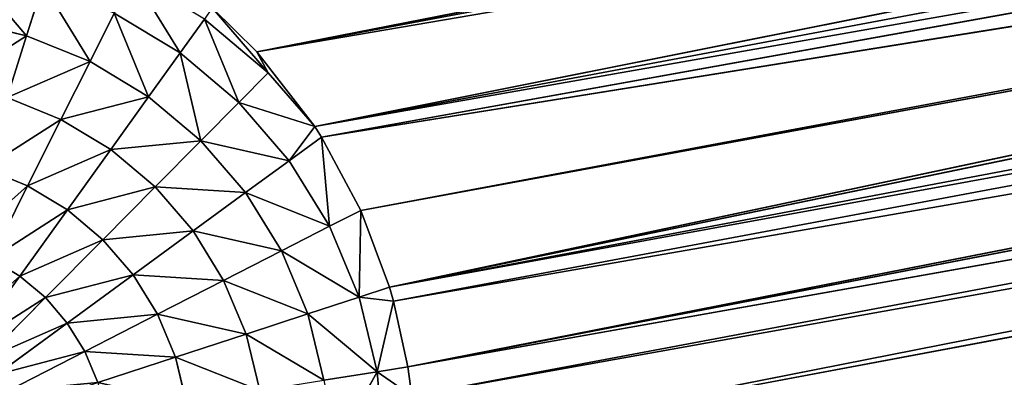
# Model space of a CAD drawing. Extents: x 0 to 700, y 0 to 509.
# Tile 222 of 243: x 639.48 to 648.06, y 310.71 to 313.83. Entities that reach past the tile are written whole.
import ezdxf

# ---------------------------------------------------------------- set-up
doc = ezdxf.new("R2010")
doc.units = 0
doc.header["$LTSCALE"] = 25.4
doc.layers.get('0').update_dxf_attribs({"linetype": 'CONTINUOUS'})

# ---------------------------------------------------------------- blocks, each defined once
blk = doc.blocks.new('5902539864168_-_S_STL')
at = {"color": 0}
for p, q in [((642.6981, 44.9316, 197.5581), (668.4766, 100.1339, 192.849)), ((642.6981, 44.9316, 197.5581), (668.4766, 100.1339, 192.849)), ((642.6981, 44.9316, 197.5581), (668.4198, 100.1257, 192.6827)), ((642.6981, 44.9316, 197.5581), (668.4198, 100.1257, 192.6827)), ((642.7331, 44.9259, 197.6795), (668.5661, 100.1425, 193.1831)), ((642.7331, 44.9259, 197.6795), (668.5661, 100.1425, 193.1831)), ((642.7331, 44.9259, 197.6795), (668.4766, 100.1339, 192.849)), ((642.7331, 44.9259, 197.6795), (668.4766, 100.1339, 192.849)), ((642.8592, 44.9173, 198.2537), (668.5855, 100.1431, 193.2767)), ((642.8592, 44.9173, 198.2537), (668.5855, 100.1431, 193.2767)), ((642.8592, 44.9173, 198.2537), (668.5661, 100.1425, 193.1831)), ((642.8592, 44.9173, 198.2537), (668.5661, 100.1425, 193.1831)), ((642.8592, 44.9173, 198.2537), (668.6398, 100.1376, 193.6567)), ((642.8592, 44.9173, 198.2537), (668.6398, 100.1376, 193.6567)), ((642.8948, 44.9228, 198.5065), (668.6398, 100.1376, 193.6567)), ((642.8948, 44.9228, 198.5065), (668.6398, 100.1376, 193.6567)), ((642.8948, 44.9228, 198.5065), (668.6537, 100.1286, 193.88)), ((642.8948, 44.9228, 198.5065), (668.6537, 100.1286, 193.88)), ((642.9293, 44.9468, 198.9646), (668.6537, 100.1286, 193.88)), ((642.9293, 44.9468, 198.9646), (668.6537, 100.1286, 193.88)), ((668.6538, 100.1131, 194.1381), (642.9293, 44.9468, 198.9646)), ((668.6538, 100.1131, 194.1381), (642.9293, 44.9468, 198.9646)), ((668.1321, 100.0702, 192.0691), (642.1062, 45.093, 196.248)), ((668.1321, 100.0702, 192.0691), (642.1062, 45.093, 196.248)), ((668.1751, 100.0794, 192.1454), (642.4482, 44.9896, 196.889)), ((668.1751, 100.0794, 192.1454), (642.4482, 44.9896, 196.889)), ((668.1321, 100.0702, 192.0691), (642.4482, 44.9896, 196.889)), ((668.1321, 100.0702, 192.0691), (642.4482, 44.9896, 196.889)), ((668.244, 100.0936, 192.2766), (642.6981, 44.9316, 197.5581)), ((668.244, 100.0936, 192.2766), (642.6981, 44.9316, 197.5581)), ((668.1751, 100.0794, 192.1454), (642.6981, 44.9316, 197.5581)), ((668.1751, 100.0794, 192.1454), (642.6981, 44.9316, 197.5581)), ((667.8288, 100, 191.6151), (642.0483, 45.1121, 196.1574)), ((667.8288, 100, 191.6151), (642.0483, 45.1121, 196.1574)), ((667.616, 99.9471, 191.3575), (642.0483, 45.1121, 196.1574)), ((667.616, 99.9471, 191.3575), (642.0483, 45.1121, 196.1574)), ((667.8288, 100, 191.6151), (642.1062, 45.093, 196.248)), ((667.8288, 100, 191.6151), (642.1062, 45.093, 196.248)), ((667.3616, 99.8813, 191.0935), (641.5447, 45.2899, 195.5056)), ((667.3616, 99.8813, 191.0935), (641.5447, 45.2899, 195.5056)), ((642.0483, 45.1121, 196.1574), (667.3616, 99.8813, 191.0935)), ((642.0483, 45.1121, 196.1574), (667.3616, 99.8813, 191.0935)), ((666.9492, 99.77, 190.7392), (641.5447, 45.2899, 195.5056)), ((666.9492, 99.77, 190.7392), (641.5447, 45.2899, 195.5056)), ((641.5447, 45.2899, 195.5056), (666.7071, 99.7028, 190.5638)), ((641.5447, 45.2899, 195.5056), (666.7071, 99.7028, 190.5638)), ((641.1548, 45.4381, 195.1215), (641.5447, 45.2899, 195.5056)), ((641.1548, 45.4381, 195.1215), (641.5447, 45.2899, 195.5056)), ((641.1548, 45.4381, 195.1215), (641.6434, 45.128, 195.6883)), ((641.1548, 45.4381, 195.1215), (641.6434, 45.128, 195.6883)), ((641.5447, 45.2899, 195.5056), (642.0483, 45.1121, 196.1574)), ((641.5447, 45.2899, 195.5056), (642.0483, 45.1121, 196.1574)), ((641.5447, 45.2899, 195.5056), (641.6434, 45.128, 195.6883)), ((641.5447, 45.2899, 195.5056), (641.6434, 45.128, 195.6883)), ((641.0873, 45.128, 195.2184), (640.8751, 44.4223, 195.514)), ((641.0873, 45.128, 195.2184), (640.8751, 44.4223, 195.514)), ((641.0873, 45.128, 195.2184), (641.6434, 45.128, 195.6883)), ((641.0873, 45.128, 195.2184), (641.6434, 45.128, 195.6883)), ((641.6434, 45.128, 195.6883), (641.3872, 44.4223, 195.9469)), ((641.6434, 45.128, 195.6883), (641.3872, 44.4223, 195.9469)), ((641.6434, 45.128, 195.6883), (642.0483, 45.1121, 196.1574)), ((641.6434, 45.128, 195.6883), (642.0483, 45.1121, 196.1574)), ((642.0483, 45.1121, 196.1574), (641.3872, 44.4223, 195.9469)), ((642.0483, 45.1121, 196.1574), (641.3872, 44.4223, 195.9469)), ((642.0483, 45.1121, 196.1574), (641.8248, 44.4223, 196.4549)), ((642.0483, 45.1121, 196.1574), (641.8248, 44.4223, 196.4549)), ((642.1062, 45.093, 196.248), (641.8248, 44.4223, 196.4549)), ((642.1062, 45.093, 196.248), (641.8248, 44.4223, 196.4549)), ((642.0483, 45.1121, 196.1574), (642.1062, 45.093, 196.248)), ((642.0483, 45.1121, 196.1574), (642.1062, 45.093, 196.248)), ((642.1062, 45.093, 196.248), (642.4482, 44.9896, 196.889)), ((642.1062, 45.093, 196.248), (642.4482, 44.9896, 196.889)), ((642.1062, 45.093, 196.248), (642.1771, 44.4223, 197.0254)), ((642.1062, 45.093, 196.248), (642.1771, 44.4223, 197.0254)), ((642.4482, 44.9896, 196.889), (642.1771, 44.4223, 197.0254)), ((642.4482, 44.9896, 196.889), (642.1771, 44.4223, 197.0254)), ((642.4482, 44.9896, 196.889), (642.4351, 44.4223, 197.6443)), ((642.4482, 44.9896, 196.889), (642.4351, 44.4223, 197.6443)), ((642.4482, 44.9896, 196.889), (642.6981, 44.9316, 197.5581)), ((642.4482, 44.9896, 196.889), (642.6981, 44.9316, 197.5581)), ((642.6981, 44.9316, 197.5581), (642.4351, 44.4223, 197.6443)), ((642.6981, 44.9316, 197.5581), (642.4351, 44.4223, 197.6443)), ((642.7331, 44.9259, 197.6795), (642.4351, 44.4223, 197.6443)), ((642.7331, 44.9259, 197.6795), (642.4351, 44.4223, 197.6443)), ((642.7331, 44.9259, 197.6795), (642.5926, 44.4223, 198.2961)), ((642.7331, 44.9259, 197.6795), (642.5926, 44.4223, 198.2961)), ((642.5926, 44.4223, 198.2961), (642.8948, 44.9228, 198.5065)), ((642.5926, 44.4223, 198.2961), (642.8948, 44.9228, 198.5065)), ((642.8592, 44.9173, 198.2537), (642.5926, 44.4223, 198.2961)), ((642.8592, 44.9173, 198.2537), (642.5926, 44.4223, 198.2961)), ((642.6981, 44.9316, 197.5581), (642.7331, 44.9259, 197.6795)), ((642.6981, 44.9316, 197.5581), (642.7331, 44.9259, 197.6795)), ((642.7331, 44.9259, 197.6795), (642.8592, 44.9173, 198.2537)), ((642.7331, 44.9259, 197.6795), (642.8592, 44.9173, 198.2537)), ((642.8592, 44.9173, 198.2537), (642.8948, 44.9228, 198.5065)), ((642.8592, 44.9173, 198.2537), (642.8948, 44.9228, 198.5065)), ((639.6799, 44.4223, 194.915), (639.5378, 43.7832, 195.3641)), ((639.6799, 44.4223, 194.915), (639.5378, 43.7832, 195.3641)), ((640.3012, 44.4223, 195.1672), (640.0901, 43.7832, 195.5883)), ((640.3012, 44.4223, 195.1672), (640.0901, 43.7832, 195.5883)), ((640.8751, 44.4223, 195.514), (640.3012, 44.4223, 195.1672)), ((640.8751, 44.4223, 195.514), (640.3012, 44.4223, 195.1672)), ((640.8751, 44.4223, 195.514), (640.6003, 43.7832, 195.8967)), ((640.8751, 44.4223, 195.514), (640.6003, 43.7832, 195.8967)), ((641.3872, 44.4223, 195.9469), (640.8751, 44.4223, 195.514)), ((641.3872, 44.4223, 195.9469), (640.8751, 44.4223, 195.514)), ((641.3872, 44.4223, 195.9469), (641.0557, 43.7832, 196.2815)), ((641.3872, 44.4223, 195.9469), (641.0557, 43.7832, 196.2815)), ((641.8248, 44.4223, 196.4549), (641.3872, 44.4223, 195.9469)), ((641.8248, 44.4223, 196.4549), (641.3872, 44.4223, 195.9469)), ((641.8248, 44.4223, 196.4549), (641.4448, 43.7832, 196.7332)), ((641.8248, 44.4223, 196.4549), (641.4448, 43.7832, 196.7332)), ((642.1771, 44.4223, 197.0254), (641.7579, 43.7832, 197.2405)), ((642.1771, 44.4223, 197.0254), (641.7579, 43.7832, 197.2405)), ((642.1771, 44.4223, 197.0254), (641.8248, 44.4223, 196.4549)), ((642.1771, 44.4223, 197.0254), (641.8248, 44.4223, 196.4549)), ((642.4351, 44.4223, 197.6443), (641.9874, 43.7832, 197.7907)), ((642.4351, 44.4223, 197.6443), (641.9874, 43.7832, 197.7907)), ((642.5926, 44.4223, 198.2961), (642.1274, 43.7832, 198.3703)), ((642.5926, 44.4223, 198.2961), (642.1274, 43.7832, 198.3703)), ((642.4351, 44.4223, 197.6443), (642.1771, 44.4223, 197.0254)), ((642.4351, 44.4223, 197.6443), (642.1771, 44.4223, 197.0254)), ((642.5926, 44.4223, 198.2961), (642.2416, 43.8624, 198.9284)), ((642.5926, 44.4223, 198.2961), (642.2416, 43.8624, 198.9284)), ((642.4351, 44.4223, 197.6443), (642.5926, 44.4223, 198.2961)), ((642.4351, 44.4223, 197.6443), (642.5926, 44.4223, 198.2961)), ((642.5926, 44.4223, 198.2961), (642.6455, 44.4223, 198.9477)), ((642.5926, 44.4223, 198.2961), (642.6455, 44.4223, 198.9477)), ((639.5378, 43.7832, 195.3641), (638.9569, 43.7832, 195.2295)), ((639.5378, 43.7832, 195.3641), (638.9569, 43.7832, 195.2295)), ((639.5378, 43.7832, 195.3641), (639.3668, 43.2267, 195.904)), ((639.5378, 43.7832, 195.3641), (639.3668, 43.2267, 195.904)), ((640.0901, 43.7832, 195.5883), (639.5378, 43.7832, 195.3641)), ((640.0901, 43.7832, 195.5883), (639.5378, 43.7832, 195.3641)), ((640.0901, 43.7832, 195.5883), (639.8364, 43.2267, 196.0946)), ((640.0901, 43.7832, 195.5883), (639.8364, 43.2267, 196.0946)), ((640.6003, 43.7832, 195.8967), (640.0901, 43.7832, 195.5883)), ((640.6003, 43.7832, 195.8967), (640.0901, 43.7832, 195.5883)), ((640.6003, 43.7832, 195.8967), (640.2701, 43.2267, 196.3567)), ((640.6003, 43.7832, 195.8967), (640.2701, 43.2267, 196.3567)), ((641.0557, 43.7832, 196.2815), (640.6003, 43.7832, 195.8967)), ((641.0557, 43.7832, 196.2815), (640.6003, 43.7832, 195.8967)), ((641.0557, 43.7832, 196.2815), (640.6571, 43.2267, 196.6839)), ((641.0557, 43.7832, 196.2815), (640.6571, 43.2267, 196.6839)), ((641.4448, 43.7832, 196.7332), (640.9879, 43.2267, 197.0678)), ((641.4448, 43.7832, 196.7332), (640.9879, 43.2267, 197.0678)), ((641.4448, 43.7832, 196.7332), (641.0557, 43.7832, 196.2815)), ((641.4448, 43.7832, 196.7332), (641.0557, 43.7832, 196.2815)), ((641.7579, 43.7832, 197.2405), (641.2541, 43.2267, 197.499)), ((641.7579, 43.7832, 197.2405), (641.2541, 43.2267, 197.499)), ((641.7579, 43.7832, 197.2405), (641.4448, 43.7832, 196.7332)), ((641.7579, 43.7832, 197.2405), (641.4448, 43.7832, 196.7332)), ((641.9874, 43.7832, 197.7907), (641.4491, 43.2267, 197.9668)), ((641.9874, 43.7832, 197.7907), (641.4491, 43.2267, 197.9668)), ((641.9874, 43.7832, 197.7907), (641.7579, 43.7832, 197.2405)), ((641.9874, 43.7832, 197.7907), (641.7579, 43.7832, 197.2405)), ((642.1274, 43.7832, 198.3703), (641.9874, 43.7832, 197.7907)), ((642.1274, 43.7832, 198.3703), (641.9874, 43.7832, 197.7907)), ((639.8364, 43.2267, 196.0946), (639.3668, 43.2267, 195.904)), ((639.8364, 43.2267, 196.0946), (639.3668, 43.2267, 195.904)), ((639.8364, 43.2267, 196.0946), (639.5463, 42.7668, 196.6732)), ((639.8364, 43.2267, 196.0946), (639.5463, 42.7668, 196.6732)), ((640.2701, 43.2267, 196.3567), (639.8364, 43.2267, 196.0946)), ((640.2701, 43.2267, 196.3567), (639.8364, 43.2267, 196.0946)), ((640.2701, 43.2267, 196.3567), (639.8926, 42.7668, 196.8825)), ((640.2701, 43.2267, 196.3567), (639.8926, 42.7668, 196.8825)), ((640.6571, 43.2267, 196.6839), (640.2016, 42.7668, 197.1437)), ((640.6571, 43.2267, 196.6839), (640.2016, 42.7668, 197.1437)), ((640.6571, 43.2267, 196.6839), (640.2701, 43.2267, 196.3567)), ((640.6571, 43.2267, 196.6839), (640.2701, 43.2267, 196.3567)), ((640.9879, 43.2267, 197.0678), (640.4657, 42.7668, 197.4502)), ((640.9879, 43.2267, 197.0678), (640.4657, 42.7668, 197.4502)), ((640.9879, 43.2267, 197.0678), (640.6571, 43.2267, 196.6839)), ((640.9879, 43.2267, 197.0678), (640.6571, 43.2267, 196.6839)), ((641.2541, 43.2267, 197.499), (640.6782, 42.7668, 197.7945)), ((641.2541, 43.2267, 197.499), (640.6782, 42.7668, 197.7945)), ((641.4491, 43.2267, 197.9668), (640.8339, 42.7668, 198.1679)), ((641.4491, 43.2267, 197.9668), (640.8339, 42.7668, 198.1679)), ((641.2541, 43.2267, 197.499), (640.9879, 43.2267, 197.0678)), ((641.2541, 43.2267, 197.499), (640.9879, 43.2267, 197.0678)), ((641.4491, 43.2267, 197.9668), (641.2541, 43.2267, 197.499)), ((641.4491, 43.2267, 197.9668), (641.2541, 43.2267, 197.499)), ((641.5681, 43.2267, 198.4594), (641.4491, 43.2267, 197.9668)), ((641.5681, 43.2267, 198.4594), (641.4491, 43.2267, 197.9668)), ((639.1714, 42.7668, 196.521), (639.5463, 42.7668, 196.6732)), ((639.1714, 42.7668, 196.521), (639.5463, 42.7668, 196.6732)), ((639.5463, 42.7668, 196.6732), (639.2274, 42.4152, 197.3096)), ((639.5463, 42.7668, 196.6732), (639.2274, 42.4152, 197.3096)), ((639.8926, 42.7668, 196.8825), (639.4774, 42.4152, 197.4608)), ((639.8926, 42.7668, 196.8825), (639.4774, 42.4152, 197.4608)), ((639.5463, 42.7668, 196.6732), (639.8926, 42.7668, 196.8825)), ((639.5463, 42.7668, 196.6732), (639.8926, 42.7668, 196.8825)), ((640.2016, 42.7668, 197.1437), (639.7006, 42.4152, 197.6494)), ((640.2016, 42.7668, 197.1437), (639.7006, 42.4152, 197.6494)), ((640.4657, 42.7668, 197.4502), (639.8913, 42.4152, 197.8708)), ((640.4657, 42.7668, 197.4502), (639.8913, 42.4152, 197.8708)), ((639.8926, 42.7668, 196.8825), (640.2016, 42.7668, 197.1437)), ((639.8926, 42.7668, 196.8825), (640.2016, 42.7668, 197.1437)), ((640.6782, 42.7668, 197.7945), (640.0449, 42.4152, 198.1195)), ((640.6782, 42.7668, 197.7945), (640.0449, 42.4152, 198.1195)), ((640.8339, 42.7668, 198.1679), (640.1573, 42.4152, 198.3892)), ((640.8339, 42.7668, 198.1679), (640.1573, 42.4152, 198.3892)), ((640.2016, 42.7668, 197.1437), (640.4657, 42.7668, 197.4502)), ((640.2016, 42.7668, 197.1437), (640.4657, 42.7668, 197.4502)), ((640.4657, 42.7668, 197.4502), (640.6782, 42.7668, 197.7945)), ((640.4657, 42.7668, 197.4502), (640.6782, 42.7668, 197.7945)), ((640.6782, 42.7668, 197.7945), (640.8339, 42.7668, 198.1679)), ((640.6782, 42.7668, 197.7945), (640.8339, 42.7668, 198.1679)), ((640.8339, 42.7668, 198.1679), (640.9289, 42.7668, 198.5612)), ((640.8339, 42.7668, 198.1679), (640.9289, 42.7668, 198.5612)), ((639.4774, 42.4152, 197.4608), (639.035, 42.1807, 198.077)), ((639.4774, 42.4152, 197.4608), (639.035, 42.1807, 198.077)), ((639.7006, 42.4152, 197.6494), (639.1667, 42.1807, 198.1884)), ((639.7006, 42.4152, 197.6494), (639.1667, 42.1807, 198.1884)), ((639.4774, 42.4152, 197.4608), (639.2274, 42.4152, 197.3096)), ((639.4774, 42.4152, 197.4608), (639.2274, 42.4152, 197.3096)), ((639.8913, 42.4152, 197.8708), (639.2793, 42.1807, 198.319)), ((639.8913, 42.4152, 197.8708), (639.2793, 42.1807, 198.319)), ((640.0449, 42.4152, 198.1195), (639.3699, 42.1807, 198.4658)), ((640.0449, 42.4152, 198.1195), (639.3699, 42.1807, 198.4658)), ((639.7006, 42.4152, 197.6494), (639.4774, 42.4152, 197.4608)), ((639.7006, 42.4152, 197.6494), (639.4774, 42.4152, 197.4608)), ((639.8913, 42.4152, 197.8708), (639.7006, 42.4152, 197.6494)), ((639.8913, 42.4152, 197.8708), (639.7006, 42.4152, 197.6494)), ((640.0449, 42.4152, 198.1195), (639.8913, 42.4152, 197.8708)), ((640.0449, 42.4152, 198.1195), (639.8913, 42.4152, 197.8708)), ((640.1573, 42.4152, 198.3892), (640.0449, 42.4152, 198.1195)), ((640.1573, 42.4152, 198.3892), (640.0449, 42.4152, 198.1195))]:
    blk.add_line(p, q, dxfattribs=at)
mesh = blk.add_polyface(dxfattribs=at)
corners = [(5.8292, 103, 89.0513), (350, 103, 116.5513), (694.1707, 103, 89.0513), (346.9612, 103, 116.8172), (35.4535, 103, 184.6354), (33.7016, 103, 185.0729), (32.1062, 103, 185.7495), (30.7018, 103, 186.6255), (29.4424, 103, 187.7283), (28.4097, 103, 188.9963), (27.6463, 103, 190.3453), (27.1371, 103, 191.7417), (26.8672, 103, 193.162), (5.8292, 103, 503.2221), (344.0146, 103, 117.6067), (341.25, 103, 118.8959), (338.7512, 103, 120.6456), (336.5942, 103, 122.8026), (334.8445, 103, 125.3013), (333.5554, 103, 128.066), (332.7659, 103, 131.0125), (332.5, 103, 134.0513), (332.7659, 103, 137.0902), (333.5554, 103, 140.0367), (334.8445, 103, 142.8013), (336.5942, 103, 145.3001), (338.7512, 103, 147.4571), (341.25, 103, 149.2068), (344.0146, 103, 150.496), (346.9612, 103, 151.2855), (350, 103, 151.5513), (37.442, 103, 184.4697), (26.8146, 103, 194.1381), (26.8146, 103, 473.1736), (26.9551, 103, 474.8753), (26.9811, 103, 475.0224), (27.3125, 103, 476.3089), (27.4753, 103, 476.7559), (27.8568, 103, 477.5931), (28.651, 103, 478.8429), (29.5798, 103, 479.868), (30.6657, 103, 480.7268), (30.7295, 103, 480.7689), (31.8807, 103, 481.4002), (32.2955, 103, 481.576), (33.2209, 103, 481.8849), (34.0289, 103, 482.0703), (34.6826, 103, 482.1682), (35.8777, 103, 482.2367), (664.1223, 103, 482.2367), (673.1854, 103, 194.1381), (694.1707, 103, 503.2221), (673.0914, 103, 192.8347), (672.7317, 103, 191.3065), (672.1177, 103, 189.8691), (671.2672, 103, 188.5502), (670.1917, 103, 187.3684), (669.8016, 103, 187.0227), (668.4412, 103, 186.0551), (666.9005, 103, 185.294), (665.2044, 103, 184.7658), (353.0388, 103, 116.8172), (355.9854, 103, 117.6067), (358.75, 103, 118.8959), (361.2488, 103, 120.6456), (363.4058, 103, 122.8026), (365.1554, 103, 125.3013), (366.4446, 103, 128.066), (367.2341, 103, 131.0125), (367.5, 103, 134.0513), (367.2341, 103, 137.0902), (366.4446, 103, 140.0367), (663.399, 103, 184.499), (365.1554, 103, 142.8013), (363.4058, 103, 145.3001), (361.2488, 103, 147.4571), (358.75, 103, 149.2068), (355.9854, 103, 150.496), (353.0388, 103, 151.2855), (662.558, 103, 184.4697), (673.1854, 103, 473.1736), (673.1169, 103, 474.3688), (673.0189, 103, 475.0224), (672.8336, 103, 475.8304), (672.5247, 103, 476.7559), (672.3489, 103, 477.1706), (671.7175, 103, 478.3218), (671.6755, 103, 478.3857), (670.8167, 103, 479.4716), (669.7916, 103, 480.4003), (668.5418, 103, 481.1945), (667.7045, 103, 481.576), (667.2576, 103, 481.7388), (665.9711, 103, 482.0703), (665.8239, 103, 482.0962)]
mesh.append_faces([[corners[k] for k in face] for face in [(0, 1, 2), (1, 0, 3), (4, 0, 5), (5, 0, 6), (6, 0, 7), (7, 0, 8), (8, 0, 9), (9, 0, 10), (10, 0, 11), (11, 0, 12), (3, 4, 14), (14, 4, 15), (15, 4, 16), (16, 4, 17), (17, 4, 18), (18, 4, 19), (19, 4, 20), (20, 4, 21), (21, 4, 22), (22, 4, 23), (23, 4, 24), (24, 4, 25), (25, 4, 26), (26, 4, 27), (27, 4, 28), (28, 4, 29), (29, 4, 30), (12, 13, 32), (32, 13, 33), (33, 13, 34), (34, 13, 35), (35, 13, 36), (36, 13, 37), (37, 13, 38), (38, 13, 39), (39, 13, 40), (40, 13, 41), (41, 13, 42), (42, 13, 43), (43, 13, 44), (44, 13, 45), (45, 13, 46), (46, 13, 47), (47, 13, 48), (48, 13, 49), (2, 50, 51), (50, 2, 52), (52, 2, 53), (53, 2, 54), (54, 2, 55), (55, 2, 56), (56, 2, 57), (57, 2, 58), (58, 2, 59), (59, 2, 60), (61, 2, 1), (60, 71, 72), (72, 30, 79), (79, 30, 31), (51, 49, 13)]], dxfattribs={"vtx0": -1, "vtx1": -1, "color": 0})
mesh.append_faces([[corners[k] for k in face] for face in [(3, 0, 4), (60, 2, 61)]], dxfattribs={"vtx0": -1, "vtx1": -1, "vtx2": -1, "color": 0})
mesh.append_faces([[corners[k] for k in face] for face in [(12, 0, 13), (30, 4, 31), (60, 61, 62), (60, 62, 63), (60, 63, 64), (60, 64, 65), (60, 65, 66), (60, 66, 67), (60, 67, 68), (60, 68, 69), (60, 69, 70), (60, 70, 71), (72, 71, 73), (72, 73, 74), (72, 74, 75), (72, 75, 76), (72, 76, 77), (72, 77, 78), (72, 78, 30), (51, 50, 80), (51, 80, 81), (51, 81, 82), (51, 82, 83), (51, 83, 84), (51, 84, 85), (51, 85, 86), (51, 86, 87), (51, 87, 88), (51, 88, 89), (51, 89, 90), (51, 90, 91), (51, 91, 92), (51, 92, 93), (51, 93, 94), (51, 94, 49)]], dxfattribs={"vtx0": -1, "vtx2": -1, "color": 0})
mesh = blk.add_polyface(dxfattribs=at)
corners = [(642.2743, 43.5421, 331.3527), (642.2692, 43.5311, 288.8708), (642.2573, 43.5055, 323.4023), (642.3785, 43.7656, 261.1682), (642.3657, 43.738, 354.5224), (642.4838, 43.9912, 373.2748), (642.4878, 43.9999, 244.2786), (642.5825, 44.203, 385.6334), (642.6037, 44.2485, 230.0628), (642.8901, 44.8627, 415.8226), (642.9293, 44.9468, 198.9646), (643.3109, 45.765, 447.8307), (668.6538, 100.1131, 194.1381), (668.6538, 100.1131, 473.1736)]
mesh.append_faces([[corners[k] for k in face] for face in [(0, 1, 2), (12, 11, 13)]], dxfattribs={"vtx0": -1, "color": 0})
mesh.append_faces([[corners[k] for k in face] for face in [(1, 0, 3), (3, 5, 6), (6, 7, 8), (8, 9, 10), (10, 11, 12)]], dxfattribs={"vtx0": -1, "vtx1": -1, "color": 0})
mesh.append_faces([[corners[k] for k in face] for face in [(3, 0, 4), (3, 4, 5), (6, 5, 7), (8, 7, 9), (10, 9, 11)]], dxfattribs={"vtx0": -1, "vtx2": -1, "color": 0})
mesh = blk.add_polyface(dxfattribs=at)
corners = [(668.4766, 100.1339, 192.849), (668.4198, 100.1257, 192.6827), (642.6981, 44.9316, 197.5581)]
mesh.append_faces([[corners[k] for k in face] for face in [(0, 1, 2)]], dxfattribs={"color": 0})
mesh = blk.add_polyface(dxfattribs=at)
corners = [(668.4766, 100.1339, 192.849), (642.6981, 44.9316, 197.5581), (642.7331, 44.9259, 197.6795)]
mesh.append_faces([[corners[k] for k in face] for face in [(0, 1, 2)]], dxfattribs={"color": 0})
mesh = blk.add_polyface(dxfattribs=at)
corners = [(668.4198, 100.1257, 192.6827), (668.244, 100.0936, 192.2766), (642.6981, 44.9316, 197.5581)]
mesh.append_faces([[corners[k] for k in face] for face in [(0, 1, 2)]], dxfattribs={"color": 0})
mesh = blk.add_polyface(dxfattribs=at)
corners = [(668.5661, 100.1425, 193.1831), (668.4766, 100.1339, 192.849), (642.7331, 44.9259, 197.6795)]
mesh.append_faces([[corners[k] for k in face] for face in [(0, 1, 2)]], dxfattribs={"color": 0})
mesh = blk.add_polyface(dxfattribs=at)
corners = [(668.5661, 100.1425, 193.1831), (642.7331, 44.9259, 197.6795), (642.8592, 44.9173, 198.2537)]
mesh.append_faces([[corners[k] for k in face] for face in [(0, 1, 2)]], dxfattribs={"color": 0})
mesh = blk.add_polyface(dxfattribs=at)
corners = [(668.5855, 100.1431, 193.2767), (668.5661, 100.1425, 193.1831), (642.8592, 44.9173, 198.2537)]
mesh.append_faces([[corners[k] for k in face] for face in [(0, 1, 2)]], dxfattribs={"color": 0})
mesh = blk.add_polyface(dxfattribs=at)
corners = [(668.5855, 100.1431, 193.2767), (642.8592, 44.9173, 198.2537), (668.6398, 100.1376, 193.6567)]
mesh.append_faces([[corners[k] for k in face] for face in [(0, 1, 2)]], dxfattribs={"color": 0})
mesh = blk.add_polyface(dxfattribs=at)
corners = [(668.6398, 100.1376, 193.6567), (642.8592, 44.9173, 198.2537), (642.8948, 44.9228, 198.5065)]
mesh.append_faces([[corners[k] for k in face] for face in [(0, 1, 2)]], dxfattribs={"color": 0})
mesh = blk.add_polyface(dxfattribs=at)
corners = [(668.6398, 100.1376, 193.6567), (642.8948, 44.9228, 198.5065), (668.6537, 100.1286, 193.88)]
mesh.append_faces([[corners[k] for k in face] for face in [(0, 1, 2)]], dxfattribs={"color": 0})
mesh = blk.add_polyface(dxfattribs=at)
corners = [(668.6537, 100.1286, 193.88), (642.8948, 44.9228, 198.5065), (642.9293, 44.9468, 198.9646)]
mesh.append_faces([[corners[k] for k in face] for face in [(0, 1, 2)]], dxfattribs={"color": 0})
mesh = blk.add_polyface(dxfattribs=at)
corners = [(668.6537, 100.1286, 193.88), (642.9293, 44.9468, 198.9646), (668.6538, 100.1131, 194.1381)]
mesh.append_faces([[corners[k] for k in face] for face in [(0, 1, 2)]], dxfattribs={"color": 0})
mesh = blk.add_polyface(dxfattribs=at)
corners = [(668.1321, 100.0702, 192.0691), (642.1062, 45.093, 196.248), (642.4482, 44.9896, 196.889)]
mesh.append_faces([[corners[k] for k in face] for face in [(0, 1, 2)]], dxfattribs={"color": 0})
mesh = blk.add_polyface(dxfattribs=at)
corners = [(668.1321, 100.0702, 192.0691), (667.8288, 100, 191.6151), (642.1062, 45.093, 196.248)]
mesh.append_faces([[corners[k] for k in face] for face in [(0, 1, 2)]], dxfattribs={"color": 0})
mesh = blk.add_polyface(dxfattribs=at)
corners = [(668.1751, 100.0794, 192.1454), (642.4482, 44.9896, 196.889), (642.6981, 44.9316, 197.5581)]
mesh.append_faces([[corners[k] for k in face] for face in [(0, 1, 2)]], dxfattribs={"color": 0})
mesh = blk.add_polyface(dxfattribs=at)
corners = [(668.1751, 100.0794, 192.1454), (668.1321, 100.0702, 192.0691), (642.4482, 44.9896, 196.889)]
mesh.append_faces([[corners[k] for k in face] for face in [(0, 1, 2)]], dxfattribs={"color": 0})
mesh = blk.add_polyface(dxfattribs=at)
corners = [(668.244, 100.0936, 192.2766), (668.1751, 100.0794, 192.1454), (642.6981, 44.9316, 197.5581)]
mesh.append_faces([[corners[k] for k in face] for face in [(0, 1, 2)]], dxfattribs={"color": 0})
mesh = blk.add_polyface(dxfattribs=at)
corners = [(667.8288, 100, 191.6151), (642.0483, 45.1121, 196.1574), (642.1062, 45.093, 196.248)]
mesh.append_faces([[corners[k] for k in face] for face in [(0, 1, 2)]], dxfattribs={"color": 0})
mesh = blk.add_polyface(dxfattribs=at)
corners = [(667.8288, 100, 191.6151), (667.616, 99.9471, 191.3575), (642.0483, 45.1121, 196.1574)]
mesh.append_faces([[corners[k] for k in face] for face in [(0, 1, 2)]], dxfattribs={"color": 0})
mesh = blk.add_polyface(dxfattribs=at)
corners = [(667.616, 99.9471, 191.3575), (667.3616, 99.8813, 191.0935), (642.0483, 45.1121, 196.1574)]
mesh.append_faces([[corners[k] for k in face] for face in [(0, 1, 2)]], dxfattribs={"color": 0})
mesh = blk.add_polyface(dxfattribs=at)
corners = [(667.3616, 99.8813, 191.0935), (641.5447, 45.2899, 195.5056), (642.0483, 45.1121, 196.1574)]
mesh.append_faces([[corners[k] for k in face] for face in [(0, 1, 2)]], dxfattribs={"color": 0})
mesh = blk.add_polyface(dxfattribs=at)
corners = [(667.3616, 99.8813, 191.0935), (666.9492, 99.77, 190.7392), (641.5447, 45.2899, 195.5056)]
mesh.append_faces([[corners[k] for k in face] for face in [(0, 1, 2)]], dxfattribs={"color": 0})
mesh = blk.add_polyface(dxfattribs=at)
corners = [(666.9492, 99.77, 190.7392), (666.7071, 99.7028, 190.5638), (641.5447, 45.2899, 195.5056)]
mesh.append_faces([[corners[k] for k in face] for face in [(0, 1, 2)]], dxfattribs={"color": 0})
mesh = blk.add_polyface(dxfattribs=at)
corners = [(666.7071, 99.7028, 190.5638), (641.1548, 45.4381, 195.1215), (641.5447, 45.2899, 195.5056)]
mesh.append_faces([[corners[k] for k in face] for face in [(0, 1, 2)]], dxfattribs={"color": 0})
mesh = blk.add_polyface(dxfattribs=at)
corners = [(641.6434, 45.128, 195.6883), (641.1548, 45.4381, 195.1215), (641.0873, 45.128, 195.2184)]
mesh.append_faces([[corners[k] for k in face] for face in [(0, 1, 2)]], dxfattribs={"color": 0})
mesh = blk.add_polyface(dxfattribs=at)
corners = [(641.6434, 45.128, 195.6883), (641.5447, 45.2899, 195.5056), (641.1548, 45.4381, 195.1215)]
mesh.append_faces([[corners[k] for k in face] for face in [(0, 1, 2)]], dxfattribs={"color": 0})
mesh = blk.add_polyface(dxfattribs=at)
corners = [(641.5447, 45.2899, 195.5056), (641.6434, 45.128, 195.6883), (642.0483, 45.1121, 196.1574)]
mesh.append_faces([[corners[k] for k in face] for face in [(0, 1, 2)]], dxfattribs={"color": 0})
mesh = blk.add_polyface(dxfattribs=at)
corners = [(640.8751, 44.4223, 195.514), (640.4643, 45.128, 194.8418), (640.3012, 44.4223, 195.1672), (641.0873, 45.128, 195.2184)]
mesh.append_faces([[corners[k] for k in face] for face in [(0, 1, 2), (1, 0, 3)]], dxfattribs={"vtx0": -1, "color": 0})
mesh = blk.add_polyface(dxfattribs=at)
corners = [(641.3872, 44.4223, 195.9469), (641.0873, 45.128, 195.2184), (640.8751, 44.4223, 195.514), (641.6434, 45.128, 195.6883)]
mesh.append_faces([[corners[k] for k in face] for face in [(0, 1, 2), (1, 0, 3)]], dxfattribs={"vtx0": -1, "color": 0})
mesh = blk.add_polyface(dxfattribs=at)
corners = [(641.6434, 45.128, 195.6883), (641.3872, 44.4223, 195.9469), (642.0483, 45.1121, 196.1574)]
mesh.append_faces([[corners[k] for k in face] for face in [(0, 1, 2)]], dxfattribs={"color": 0})
mesh = blk.add_polyface(dxfattribs=at)
corners = [(642.0483, 45.1121, 196.1574), (641.3872, 44.4223, 195.9469), (641.8248, 44.4223, 196.4549)]
mesh.append_faces([[corners[k] for k in face] for face in [(0, 1, 2)]], dxfattribs={"color": 0})
mesh = blk.add_polyface(dxfattribs=at)
corners = [(642.0483, 45.1121, 196.1574), (641.8248, 44.4223, 196.4549), (642.1062, 45.093, 196.248)]
mesh.append_faces([[corners[k] for k in face] for face in [(0, 1, 2)]], dxfattribs={"color": 0})
mesh = blk.add_polyface(dxfattribs=at)
corners = [(642.1062, 45.093, 196.248), (641.8248, 44.4223, 196.4549), (642.1771, 44.4223, 197.0254)]
mesh.append_faces([[corners[k] for k in face] for face in [(0, 1, 2)]], dxfattribs={"color": 0})
mesh = blk.add_polyface(dxfattribs=at)
corners = [(642.1062, 45.093, 196.248), (642.1771, 44.4223, 197.0254), (642.4482, 44.9896, 196.889)]
mesh.append_faces([[corners[k] for k in face] for face in [(0, 1, 2)]], dxfattribs={"color": 0})
mesh = blk.add_polyface(dxfattribs=at)
corners = [(642.4482, 44.9896, 196.889), (642.1771, 44.4223, 197.0254), (642.4351, 44.4223, 197.6443)]
mesh.append_faces([[corners[k] for k in face] for face in [(0, 1, 2)]], dxfattribs={"color": 0})
mesh = blk.add_polyface(dxfattribs=at)
corners = [(642.4482, 44.9896, 196.889), (642.4351, 44.4223, 197.6443), (642.6981, 44.9316, 197.5581)]
mesh.append_faces([[corners[k] for k in face] for face in [(0, 1, 2)]], dxfattribs={"color": 0})
mesh = blk.add_polyface(dxfattribs=at)
corners = [(642.6981, 44.9316, 197.5581), (642.4351, 44.4223, 197.6443), (642.7331, 44.9259, 197.6795)]
mesh.append_faces([[corners[k] for k in face] for face in [(0, 1, 2)]], dxfattribs={"color": 0})
mesh = blk.add_polyface(dxfattribs=at)
corners = [(642.7331, 44.9259, 197.6795), (642.4351, 44.4223, 197.6443), (642.5926, 44.4223, 198.2961)]
mesh.append_faces([[corners[k] for k in face] for face in [(0, 1, 2)]], dxfattribs={"color": 0})
mesh = blk.add_polyface(dxfattribs=at)
corners = [(642.7331, 44.9259, 197.6795), (642.5926, 44.4223, 198.2961), (642.8592, 44.9173, 198.2537)]
mesh.append_faces([[corners[k] for k in face] for face in [(0, 1, 2)]], dxfattribs={"color": 0})
mesh = blk.add_polyface(dxfattribs=at)
corners = [(642.8948, 44.9228, 198.5065), (642.8592, 44.9173, 198.2537), (642.5926, 44.4223, 198.2961)]
mesh.append_faces([[corners[k] for k in face] for face in [(0, 1, 2)]], dxfattribs={"color": 0})
mesh = blk.add_polyface(dxfattribs=at)
corners = [(642.8948, 44.9228, 198.5065), (642.5926, 44.4223, 198.2961), (642.6455, 44.4223, 198.9477)]
mesh.append_faces([[corners[k] for k in face] for face in [(0, 1, 2)]], dxfattribs={"color": 0})
mesh = blk.add_polyface(dxfattribs=at)
corners = [(639.5378, 43.7832, 195.3641), (639.0267, 44.4223, 194.7637), (638.9569, 43.7832, 195.2295), (639.6799, 44.4223, 194.915)]
mesh.append_faces([[corners[k] for k in face] for face in [(0, 1, 2), (1, 0, 3)]], dxfattribs={"vtx0": -1, "color": 0})
mesh = blk.add_polyface(dxfattribs=at)
corners = [(640.0901, 43.7832, 195.5883), (639.6799, 44.4223, 194.915), (639.5378, 43.7832, 195.3641), (640.3012, 44.4223, 195.1672)]
mesh.append_faces([[corners[k] for k in face] for face in [(0, 1, 2), (1, 0, 3)]], dxfattribs={"vtx0": -1, "color": 0})
mesh = blk.add_polyface(dxfattribs=at)
corners = [(640.6003, 43.7832, 195.8967), (640.3012, 44.4223, 195.1672), (640.0901, 43.7832, 195.5883), (640.8751, 44.4223, 195.514)]
mesh.append_faces([[corners[k] for k in face] for face in [(0, 1, 2), (1, 0, 3)]], dxfattribs={"vtx0": -1, "color": 0})
mesh = blk.add_polyface(dxfattribs=at)
corners = [(641.0557, 43.7832, 196.2815), (640.8751, 44.4223, 195.514), (640.6003, 43.7832, 195.8967), (641.3872, 44.4223, 195.9469)]
mesh.append_faces([[corners[k] for k in face] for face in [(0, 1, 2), (1, 0, 3)]], dxfattribs={"vtx0": -1, "color": 0})
mesh = blk.add_polyface(dxfattribs=at)
corners = [(641.8248, 44.4223, 196.4549), (641.0557, 43.7832, 196.2815), (641.4448, 43.7832, 196.7332), (641.3872, 44.4223, 195.9469)]
mesh.append_faces([[corners[k] for k in face] for face in [(0, 1, 2), (1, 0, 3)]], dxfattribs={"vtx0": -1, "color": 0})
mesh = blk.add_polyface(dxfattribs=at)
corners = [(642.1771, 44.4223, 197.0254), (641.4448, 43.7832, 196.7332), (641.7579, 43.7832, 197.2405), (641.8248, 44.4223, 196.4549)]
mesh.append_faces([[corners[k] for k in face] for face in [(0, 1, 2), (1, 0, 3)]], dxfattribs={"vtx0": -1, "color": 0})
mesh = blk.add_polyface(dxfattribs=at)
corners = [(642.4351, 44.4223, 197.6443), (641.7579, 43.7832, 197.2405), (641.9874, 43.7832, 197.7907), (642.1771, 44.4223, 197.0254)]
mesh.append_faces([[corners[k] for k in face] for face in [(0, 1, 2), (1, 0, 3)]], dxfattribs={"vtx0": -1, "color": 0})
mesh = blk.add_polyface(dxfattribs=at)
corners = [(642.5926, 44.4223, 198.2961), (641.9874, 43.7832, 197.7907), (642.1274, 43.7832, 198.3703), (642.4351, 44.4223, 197.6443)]
mesh.append_faces([[corners[k] for k in face] for face in [(0, 1, 2), (1, 0, 3)]], dxfattribs={"vtx0": -1, "color": 0})
mesh = blk.add_polyface(dxfattribs=at)
corners = [(642.5926, 44.4223, 198.2961), (642.1274, 43.7832, 198.3703), (642.2416, 43.8624, 198.9284)]
mesh.append_faces([[corners[k] for k in face] for face in [(0, 1, 2)]], dxfattribs={"color": 0})
mesh = blk.add_polyface(dxfattribs=at)
corners = [(642.5926, 44.4223, 198.2961), (642.2416, 43.8624, 198.9284), (642.6455, 44.4223, 198.9477)]
mesh.append_faces([[corners[k] for k in face] for face in [(0, 1, 2)]], dxfattribs={"color": 0})
mesh = blk.add_polyface(dxfattribs=at)
corners = [(638.8731, 43.2267, 195.7896), (639.5378, 43.7832, 195.3641), (638.9569, 43.7832, 195.2295), (639.3668, 43.2267, 195.904)]
mesh.append_faces([[corners[k] for k in face] for face in [(0, 1, 2), (1, 0, 3)]], dxfattribs={"vtx0": -1, "color": 0})
mesh = blk.add_polyface(dxfattribs=at)
corners = [(639.3668, 43.2267, 195.904), (640.0901, 43.7832, 195.5883), (639.5378, 43.7832, 195.3641), (639.8364, 43.2267, 196.0946)]
mesh.append_faces([[corners[k] for k in face] for face in [(0, 1, 2), (1, 0, 3)]], dxfattribs={"vtx0": -1, "color": 0})
mesh = blk.add_polyface(dxfattribs=at)
corners = [(639.8364, 43.2267, 196.0946), (640.6003, 43.7832, 195.8967), (640.0901, 43.7832, 195.5883), (640.2701, 43.2267, 196.3567)]
mesh.append_faces([[corners[k] for k in face] for face in [(0, 1, 2), (1, 0, 3)]], dxfattribs={"vtx0": -1, "color": 0})
mesh = blk.add_polyface(dxfattribs=at)
corners = [(640.2701, 43.2267, 196.3567), (641.0557, 43.7832, 196.2815), (640.6003, 43.7832, 195.8967), (640.6571, 43.2267, 196.6839)]
mesh.append_faces([[corners[k] for k in face] for face in [(0, 1, 2), (1, 0, 3)]], dxfattribs={"vtx0": -1, "color": 0})
mesh = blk.add_polyface(dxfattribs=at)
corners = [(640.6571, 43.2267, 196.6839), (641.4448, 43.7832, 196.7332), (641.0557, 43.7832, 196.2815), (640.9879, 43.2267, 197.0678)]
mesh.append_faces([[corners[k] for k in face] for face in [(0, 1, 2), (1, 0, 3)]], dxfattribs={"vtx0": -1, "color": 0})
mesh = blk.add_polyface(dxfattribs=at)
corners = [(640.9879, 43.2267, 197.0678), (641.7579, 43.7832, 197.2405), (641.4448, 43.7832, 196.7332), (641.2541, 43.2267, 197.499)]
mesh.append_faces([[corners[k] for k in face] for face in [(0, 1, 2), (1, 0, 3)]], dxfattribs={"vtx0": -1, "color": 0})
mesh = blk.add_polyface(dxfattribs=at)
corners = [(641.2541, 43.2267, 197.499), (641.9874, 43.7832, 197.7907), (641.7579, 43.7832, 197.2405), (641.4491, 43.2267, 197.9668)]
mesh.append_faces([[corners[k] for k in face] for face in [(0, 1, 2), (1, 0, 3)]], dxfattribs={"vtx0": -1, "color": 0})
mesh = blk.add_polyface(dxfattribs=at)
corners = [(641.4491, 43.2267, 197.9668), (642.1274, 43.7832, 198.3703), (641.9874, 43.7832, 197.7907), (641.5681, 43.2267, 198.4594)]
mesh.append_faces([[corners[k] for k in face] for face in [(0, 1, 2), (1, 0, 3)]], dxfattribs={"vtx0": -1, "color": 0})
mesh = blk.add_polyface(dxfattribs=at)
corners = [(639.1714, 42.7668, 196.521), (639.8364, 43.2267, 196.0946), (639.3668, 43.2267, 195.904), (639.5463, 42.7668, 196.6732)]
mesh.append_faces([[corners[k] for k in face] for face in [(0, 1, 2), (1, 0, 3)]], dxfattribs={"vtx0": -1, "color": 0})
mesh = blk.add_polyface(dxfattribs=at)
corners = [(639.5463, 42.7668, 196.6732), (640.2701, 43.2267, 196.3567), (639.8364, 43.2267, 196.0946), (639.8926, 42.7668, 196.8825)]
mesh.append_faces([[corners[k] for k in face] for face in [(0, 1, 2), (1, 0, 3)]], dxfattribs={"vtx0": -1, "color": 0})
mesh = blk.add_polyface(dxfattribs=at)
corners = [(639.8926, 42.7668, 196.8825), (640.6571, 43.2267, 196.6839), (640.2701, 43.2267, 196.3567), (640.2016, 42.7668, 197.1437)]
mesh.append_faces([[corners[k] for k in face] for face in [(0, 1, 2), (1, 0, 3)]], dxfattribs={"vtx0": -1, "color": 0})
mesh = blk.add_polyface(dxfattribs=at)
corners = [(640.2016, 42.7668, 197.1437), (640.9879, 43.2267, 197.0678), (640.6571, 43.2267, 196.6839), (640.4657, 42.7668, 197.4502)]
mesh.append_faces([[corners[k] for k in face] for face in [(0, 1, 2), (1, 0, 3)]], dxfattribs={"vtx0": -1, "color": 0})
mesh = blk.add_polyface(dxfattribs=at)
corners = [(640.4657, 42.7668, 197.4502), (641.2541, 43.2267, 197.499), (640.9879, 43.2267, 197.0678), (640.6782, 42.7668, 197.7945)]
mesh.append_faces([[corners[k] for k in face] for face in [(0, 1, 2), (1, 0, 3)]], dxfattribs={"vtx0": -1, "color": 0})
mesh = blk.add_polyface(dxfattribs=at)
corners = [(640.6782, 42.7668, 197.7945), (641.4491, 43.2267, 197.9668), (641.2541, 43.2267, 197.499), (640.8339, 42.7668, 198.1679)]
mesh.append_faces([[corners[k] for k in face] for face in [(0, 1, 2), (1, 0, 3)]], dxfattribs={"vtx0": -1, "color": 0})
mesh = blk.add_polyface(dxfattribs=at)
corners = [(640.8339, 42.7668, 198.1679), (641.5681, 43.2267, 198.4594), (641.4491, 43.2267, 197.9668), (640.9289, 42.7668, 198.5612)]
mesh.append_faces([[corners[k] for k in face] for face in [(0, 1, 2), (1, 0, 3)]], dxfattribs={"vtx0": -1, "color": 0})
mesh = blk.add_polyface(dxfattribs=at)
corners = [(638.9565, 42.4152, 197.1997), (639.5463, 42.7668, 196.6732), (639.1714, 42.7668, 196.521), (639.2274, 42.4152, 197.3096)]
mesh.append_faces([[corners[k] for k in face] for face in [(0, 1, 2), (1, 0, 3)]], dxfattribs={"vtx0": -1, "color": 0})
mesh = blk.add_polyface(dxfattribs=at)
corners = [(639.2274, 42.4152, 197.3096), (639.8926, 42.7668, 196.8825), (639.5463, 42.7668, 196.6732), (639.4774, 42.4152, 197.4608)]
mesh.append_faces([[corners[k] for k in face] for face in [(0, 1, 2), (1, 0, 3)]], dxfattribs={"vtx0": -1, "color": 0})
mesh = blk.add_polyface(dxfattribs=at)
corners = [(639.4774, 42.4152, 197.4608), (640.2016, 42.7668, 197.1437), (639.8926, 42.7668, 196.8825), (639.7006, 42.4152, 197.6494)]
mesh.append_faces([[corners[k] for k in face] for face in [(0, 1, 2), (1, 0, 3)]], dxfattribs={"vtx0": -1, "color": 0})
mesh = blk.add_polyface(dxfattribs=at)
corners = [(639.7006, 42.4152, 197.6494), (640.4657, 42.7668, 197.4502), (640.2016, 42.7668, 197.1437), (639.8913, 42.4152, 197.8708)]
mesh.append_faces([[corners[k] for k in face] for face in [(0, 1, 2), (1, 0, 3)]], dxfattribs={"vtx0": -1, "color": 0})
mesh = blk.add_polyface(dxfattribs=at)
corners = [(639.8913, 42.4152, 197.8708), (640.6782, 42.7668, 197.7945), (640.4657, 42.7668, 197.4502), (640.0449, 42.4152, 198.1195)]
mesh.append_faces([[corners[k] for k in face] for face in [(0, 1, 2), (1, 0, 3)]], dxfattribs={"vtx0": -1, "color": 0})
mesh = blk.add_polyface(dxfattribs=at)
corners = [(640.0449, 42.4152, 198.1195), (640.8339, 42.7668, 198.1679), (640.6782, 42.7668, 197.7945), (640.1573, 42.4152, 198.3892)]
mesh.append_faces([[corners[k] for k in face] for face in [(0, 1, 2), (1, 0, 3)]], dxfattribs={"vtx0": -1, "color": 0})
mesh = blk.add_polyface(dxfattribs=at)
corners = [(640.1573, 42.4152, 198.3892), (640.9289, 42.7668, 198.5612), (640.8339, 42.7668, 198.1679), (640.2259, 42.4152, 198.6732)]
mesh.append_faces([[corners[k] for k in face] for face in [(0, 1, 2), (1, 0, 3)]], dxfattribs={"vtx0": -1, "color": 0})
mesh = blk.add_polyface(dxfattribs=at)
corners = [(638.8874, 42.1807, 197.9878), (639.4774, 42.4152, 197.4608), (639.2274, 42.4152, 197.3096), (639.035, 42.1807, 198.077)]
mesh.append_faces([[corners[k] for k in face] for face in [(0, 1, 2), (1, 0, 3)]], dxfattribs={"vtx0": -1, "color": 0})
mesh = blk.add_polyface(dxfattribs=at)
corners = [(639.035, 42.1807, 198.077), (639.7006, 42.4152, 197.6494), (639.4774, 42.4152, 197.4608), (639.1667, 42.1807, 198.1884)]
mesh.append_faces([[corners[k] for k in face] for face in [(0, 1, 2), (1, 0, 3)]], dxfattribs={"vtx0": -1, "color": 0})
mesh = blk.add_polyface(dxfattribs=at)
corners = [(639.1667, 42.1807, 198.1884), (639.8913, 42.4152, 197.8708), (639.7006, 42.4152, 197.6494), (639.2793, 42.1807, 198.319)]
mesh.append_faces([[corners[k] for k in face] for face in [(0, 1, 2), (1, 0, 3)]], dxfattribs={"vtx0": -1, "color": 0})
mesh = blk.add_polyface(dxfattribs=at)
corners = [(639.2793, 42.1807, 198.319), (640.0449, 42.4152, 198.1195), (639.8913, 42.4152, 197.8708), (639.3699, 42.1807, 198.4658)]
mesh.append_faces([[corners[k] for k in face] for face in [(0, 1, 2), (1, 0, 3)]], dxfattribs={"vtx0": -1, "color": 0})
mesh = blk.add_polyface(dxfattribs=at)
corners = [(639.3699, 42.1807, 198.4658), (640.1573, 42.4152, 198.3892), (640.0449, 42.4152, 198.1195), (639.4363, 42.1807, 198.625)]
mesh.append_faces([[corners[k] for k in face] for face in [(0, 1, 2), (1, 0, 3)]], dxfattribs={"vtx0": -1, "color": 0})

msp = doc.modelspace()

# ---------------------------------------------------------------- block references
at = {"color": 254, "extrusion": (0, -1, 6.12323e-17)}
msp.add_blockref('5902539864168_-_S_STL', (0, 0, -509.0513), dxfattribs=at)

doc.saveas('drawing.dxf')
